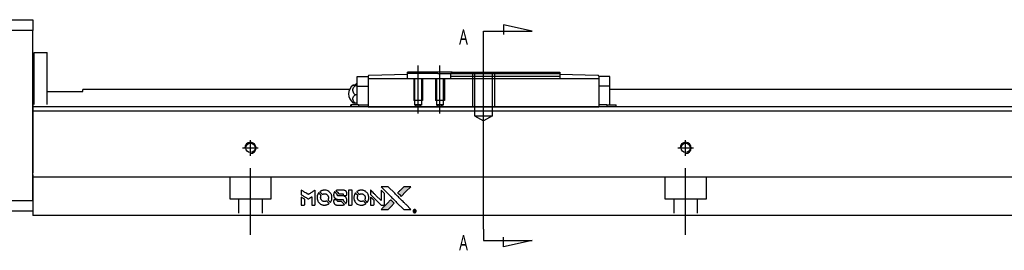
# Model space of a CAD drawing. Header units: millimetres. Extents: x -295 to 3135, y -1402 to 860.
# Tile 21 of 31: x 1548 to 1774, y -915 to -862. Entities that reach past the tile are written whole.
import ezdxf
from ezdxf.lldxf.tags import DXFTag

# ---------------------------------------------------------------- set-up
doc = ezdxf.new("R2010")
doc.units = ezdxf.units.MM
doc.layers.get('0').update_dxf_attribs({"linetype": 'CONTINUOUS'})
doc.styles.add('CHN', font='Microsoft JhengHei.ttf')
tags = doc.linetypes.add('DASHED', pattern=[25.72, 12.86, -12.86]).pattern_tags.tags
tags[6:7] = [DXFTag(74, 4), DXFTag(75, 0), DXFTag(340, '0'), DXFTag(46, 0.0), DXFTag(50, 0.0), DXFTag(44, 0.0), DXFTag(45, 0.0)]
tags[4:5] = [DXFTag(74, 4), DXFTag(75, 0), DXFTag(340, '0'), DXFTag(46, 0.0), DXFTag(50, 0.0), DXFTag(44, 0.0), DXFTag(45, 0.0)]
tags = doc.linetypes.add('HIDDEN', pattern=[0.5, 0.25, -0.25]).pattern_tags.tags
tags[6:7] = [DXFTag(74, 4), DXFTag(75, 0), DXFTag(340, '0'), DXFTag(46, 0.0), DXFTag(50, 0.0), DXFTag(44, 0.0), DXFTag(45, 0.0)]
tags[4:5] = [DXFTag(74, 4), DXFTag(75, 0), DXFTag(340, '0'), DXFTag(46, 0.0), DXFTag(50, 0.0), DXFTag(44, 0.0), DXFTag(45, 0.0)]

# ---------------------------------------------------------------- blocks, each defined once
blk = doc.blocks.new('MosionX logo(完整正式版)')
h = blk.add_hatch(color=22)
h.dxf.hatch_style = 1
h.paths.add_polyline_path([(-1416, 1831), (-1517, 1831), (-1619, 1831), (-1707, 1742, 0.000288), (-1740, 1709, 0.000479), (-1769, 1680, 0.000013), (-1794, 1654, 0.197177), (-1794, 1654, 0.197497), (-1794, 1653, 0.00004), (-1779, 1638, 0.000834), (-1763, 1622, 0.000506), (-1744, 1603), (-1694, 1552), (-1555, 1692)])
h.paths.add_polyline_path([(-1892, 1355), (-1942, 1405, 0.000476), (-1962, 1424, 0.000789), (-1978, 1441, 0.000035), (-1993, 1455, 0.19758), (-1993, 1456, 0.198396), (-1994, 1455, 0.000019), (-2014, 1435, 0.000582), (-2036, 1413, 0.000351), (-2062, 1387, 0.000108), (-2174, 1275, 0.000692), (-2230, 1218, 0.000077), (-2269, 1179, 0.197527), (-2269, 1178, 0.410181), (-2269, 1177, 0.000493), (-2248, 1177, 0.002424), (-2219, 1177, 0.000529), (-2169, 1177), (-2070, 1177), (-1981, 1266)])
at = {"color": 22}
for points in [[(-4562, 1668), (-4562, 1603), (-4545, 1592, -0.000297), (-4534, 1586, -0.000037), (-4510, 1571, -0.000043), (-4482, 1554, -0.000036), (-4452, 1535, 0.000044), (-4422, 1517, 0.000063), (-4396, 1501, 0.000035), (-4374, 1488, 0.0009), (-4368, 1484), (-4360, 1479), (-4348, 1486, 0.001175), (-4342, 1490, 0.000208), (-4329, 1498, 0.000225), (-4315, 1506, 0.000203), (-4300, 1516, -0.000711), (-4286, 1525, -0.001119), (-4274, 1532, -0.000263), (-4263, 1539, -0.04589), (-4262, 1539, -0.519312), (-4261, 1539, -0.001914), (-4261, 1521, -0.003124), (-4260, 1493, -0.000285), (-4260, 1421), (-4260, 1303), (-4219, 1303, 0.001727), (-4189, 1303, 0.025279), (-4179, 1303, 0.073886), (-4173, 1305, 0.07426), (-4167, 1308, 0.03264), (-4166, 1310, 0.01784), (-4164, 1311, 0.017712), (-4163, 1313, 0.026854), (-4162, 1315), (-4160, 1319), (-4160, 1526), (-4159, 1733), (-4162, 1731, -0.004595), (-4163, 1730, -0.00016), (-4169, 1726, -0.000298), (-4177, 1722, -0.000208), (-4185, 1717, 0.000986), (-4210, 1701, 0.00025), (-4250, 1676, 0.000268), (-4292, 1650, 0.000436), (-4329, 1627, -0.002932), (-4341, 1619, -0.004718), (-4351, 1613, -0.001113), (-4360, 1608, -0.227179), (-4361, 1608, -0.045982), (-4362, 1608, -0.000145), (-4374, 1616, -0.000825), (-4387, 1624, -0.000517), (-4403, 1634, 0.000056), (-4458, 1668, 0.000289), (-4488, 1687, 0.000481), (-4511, 1701, 0.000418), (-4535, 1715), (-4562, 1732)], [(-3917, 1731, 0.024131), (-3935, 1728, 0.022344), (-3954, 1723, 0.021883), (-3972, 1717, 0.020884), (-3990, 1709, 0.010669), (-4000, 1703, 0.010389), (-4011, 1697, 0.010913), (-4020, 1692, 0.022227), (-4026, 1687), (-4029, 1685), (-3996, 1653, 0.002452), (-3984, 1640, 0.003628), (-3972, 1630, 0.001662), (-3963, 1621, 0.070159), (-3960, 1619, 0.047671), (-3958, 1618, 0.018624), (-3956, 1618, 0.017921), (-3953, 1617, 0.018804), (-3950, 1617, 0.018255), (-3946, 1617, 0.041312), (-3943, 1617, 0.037164), (-3939, 1618, 0.012342), (-3935, 1620, -0.015101), (-3924, 1624, -0.035998), (-3916, 1626, -0.033244), (-3907, 1627, -0.011249), (-3894, 1627, -0.004059), (-3883, 1627, -0.019693), (-3877, 1627, -0.027943), (-3872, 1626, -0.014411), (-3866, 1624, -0.033089), (-3851, 1619, -0.033887), (-3838, 1613, -0.034021), (-3825, 1604, -0.033942), (-3814, 1594, -0.02816), (-3804, 1582, -0.035032), (-3796, 1570, -0.035269), (-3790, 1557, -0.029196), (-3785, 1543, -0.037862), (-3782, 1526, -0.043657), (-3782, 1510, -0.043064), (-3784, 1494, -0.035184), (-3790, 1477, 0.033699), (-3792, 1470, 0.052815), (-3793, 1463, 0.059167), (-3793, 1456, 0.058972), (-3791, 1450, 0.059208), (-3788, 1445, 0.021125), (-3783, 1439, 0.008691), (-3773, 1429, 0.000851), (-3749, 1405, 0.001873), (-3736, 1393, 0.013884), (-3730, 1387, 0.022355), (-3726, 1385, 0.341453), (-3725, 1385, 0.073011), (-3722, 1388, 0.004587), (-3714, 1399, 0.00748), (-3707, 1411, 0.016837), (-3702, 1420, 0.028606), (-3692, 1443, 0.031352), (-3685, 1465, 0.031004), (-3681, 1489, 0.0268), (-3680, 1514, 0.026698), (-3681, 1541, 0.03002), (-3686, 1566, 0.030357), (-3693, 1590, 0.028554), (-3703, 1614, 0.062944), (-3732, 1658, 0.062206), (-3772, 1694, 0.062448), (-3819, 1719, 0.064355), (-3870, 1731, 0.017377), (-3880, 1731, 0.008369), (-3893, 1731, 0.008367), (-3907, 1731, 0.01757)], [(-3516, 1731, 0.018538), (-3522, 1730, 0.010695), (-3530, 1729, 0.01068), (-3538, 1727, 0.017678), (-3544, 1725, 0.013849), (-3551, 1722, 0.011814), (-3559, 1719, 0.004513), (-3566, 1716, 0.290035), (-3566, 1715, 0.196418), (-3566, 1714, 0.000124), (-3554, 1702, 0.001477), (-3540, 1688, 0.000898), (-3524, 1671), (-3481, 1629), (-3427, 1628, -0.001471), (-3387, 1628, -0.028714), (-3374, 1627, -0.097073), (-3367, 1625, -0.084199), (-3361, 1620, -0.042698), (-3359, 1616, -0.053912), (-3357, 1612, -0.051004), (-3356, 1608, -0.032967), (-3355, 1602, 0.00807), (-3355, 1600, 0.003023), (-3355, 1596, 0.002994), (-3355, 1592, 0.003629), (-3355, 1588), (-3354, 1579), (-3313, 1579, 0.001618), (-3293, 1579, 0.005206), (-3280, 1579, 0.00535), (-3271, 1579, 0.060675), (-3268, 1580, 0.048484), (-3266, 1581, 0.02389), (-3264, 1582, 0.022812), (-3261, 1584, 0.02462), (-3259, 1586, 0.061781), (-3255, 1591, 0.080179), (-3253, 1596, 0.048561), (-3252, 1604, 0.010021), (-3251, 1619, 0.016602), (-3252, 1638, 0.031409), (-3254, 1653, 0.036474), (-3258, 1666, 0.03439), (-3263, 1679, 0.065928), (-3277, 1699, 0.069066), (-3296, 1715, 0.065697), (-3319, 1725, 0.051559), (-3346, 1731, 0.020904), (-3360, 1731, 0.000451), (-3431, 1731, 0.000419), (-3502, 1732, 0.022759)], [(-3202, 1517), (-3202, 1303), (-3160, 1303), (-3118, 1303), (-3113, 1306, 0.071429), (-3109, 1309, 0.054799), (-3105, 1313, 0.053585), (-3102, 1318, 0.060698), (-3101, 1323, 0.033975), (-3100, 1332, 0.000112), (-3100, 1441, 0.000726), (-3100, 1548, 0.001084), (-3101, 1641), (-3102, 1732), (-3152, 1732), (-3202, 1732)], [(-2860, 1730, 0.023681), (-2878, 1728, 0.022402), (-2896, 1723, 0.021929), (-2914, 1717, 0.020503), (-2931, 1709, 0.013745), (-2941, 1704, 0.009767), (-2952, 1698, 0.009658), (-2962, 1691, 0.027804), (-2968, 1687), (-2971, 1685), (-2939, 1653, 0.002053), (-2924, 1638, 0.006738), (-2914, 1628, 0.007826), (-2907, 1622, 0.063909), (-2903, 1619, 0.061532), (-2897, 1617, 0.068674), (-2891, 1617, 0.052072), (-2885, 1618, 0.019648), (-2875, 1621, -0.018366), (-2864, 1624, -0.0288), (-2854, 1626, -0.029061), (-2844, 1627, -0.019155), (-2832, 1627, -0.053809), (-2807, 1624, -0.058833), (-2784, 1615, -0.058566), (-2764, 1601, -0.052525), (-2746, 1582, -0.044733), (-2737, 1566, -0.040573), (-2729, 1547, -0.041123), (-2725, 1529, -0.04951), (-2725, 1511, -0.017369), (-2725, 1502, -0.024255), (-2727, 1495, -0.023787), (-2729, 1487, -0.015798), (-2732, 1479, 0.010631), (-2734, 1474, 0.033653), (-2735, 1470, 0.037806), (-2736, 1467, 0.016307), (-2736, 1462, 0.068179), (-2734, 1453, 0.095747), (-2731, 1446, 0.033418), (-2722, 1436, 0.002133), (-2695, 1409, 0.001452), (-2680, 1395, 0.012393), (-2673, 1388, 0.020479), (-2668, 1385, 0.344362), (-2667, 1385, 0.074287), (-2663, 1388, 0.005454), (-2656, 1400, 0.008391), (-2649, 1412, 0.017097), (-2643, 1422, 0.027375), (-2635, 1442, 0.02835), (-2628, 1463, 0.027723), (-2624, 1485, 0.023913), (-2623, 1509, 0.027047), (-2623, 1537, 0.031685), (-2627, 1563, 0.032425), (-2634, 1588, 0.031013), (-2644, 1612, 0.037914), (-2661, 1641, 0.040153), (-2682, 1667, 0.039834), (-2707, 1688, 0.036173), (-2736, 1707, 0.040752), (-2765, 1719, 0.035885), (-2796, 1728, 0.035491), (-2828, 1731, 0.037615)], [(-2572, 1669), (-2572, 1604), (-2422, 1453), (-2271, 1303), (-2229, 1303, 0.0008), (-2202, 1303, 0.010795), (-2192, 1303, 0.030495), (-2186, 1304, 0.080372), (-2183, 1305, 0.03816), (-2179, 1308, 0.041799), (-2176, 1310, 0.042486), (-2174, 1314, 0.042078), (-2172, 1317, 0.099276), (-2170, 1322, 0.003302), (-2170, 1343, 0.002586), (-2170, 1380, 0.000204), (-2170, 1477), (-2170, 1633), (-2221, 1683), (-2271, 1733), (-2271, 1583), (-2272, 1433), (-2419, 1582, 0.000253), (-2476, 1639, 0.000412), (-2524, 1687, 0.000041), (-2567, 1730, 0.041338), (-2570, 1732), (-2572, 1734)], [(-2150, 1708, -0.000056), (-2089, 1647, -0.000021), (-2004, 1562, -0.000021), (-1911, 1469, -0.000025), (-1823, 1381), (-1619, 1177), (-1518, 1177), (-1417, 1177), (-1553, 1315, 0.000274), (-1619, 1381, 0.000123), (-1705, 1467, 0.000121), (-1797, 1559, 0.000165), (-1879, 1641), (-2068, 1831), (-2170, 1831), (-2272, 1831)], [(-1707, 1742, 0.000288), (-1740, 1709, 0.000479), (-1769, 1680, 0.000013), (-1794, 1654, 0.197177), (-1794, 1654, 0.197497), (-1794, 1653, 0.00004), (-1779, 1638, 0.000836), (-1763, 1622, 0.000505), (-1744, 1603), (-1694, 1552), (-1555, 1692), (-1416, 1831), (-1517, 1831), (-1619, 1831)], [(-4562, 1417), (-4562, 1303), (-4521, 1303, 0.000842), (-4494, 1303, 0.010591), (-4484, 1303, 0.028995), (-4479, 1303, 0.069543), (-4475, 1305, 0.051063), (-4471, 1307, 0.039932), (-4468, 1310, 0.039414), (-4465, 1314, 0.045845), (-4462, 1318, 0.094811), (-4461, 1322, 0.007124), (-4461, 1333, 0.004713), (-4461, 1352, 0.000534), (-4461, 1395), (-4461, 1469), (-4471, 1475, 0.000828), (-4502, 1494, 0.000879), (-4532, 1513, 0.000048), (-4561, 1530, 0.137596), (-4562, 1531, 0.413028), (-4562, 1530, 0.000016), (-4562, 1497, 0.000623), (-4562, 1460, 0.000374)], [(-4068, 1643, 0.064158), (-4094, 1594, 0.06356), (-4108, 1539, 0.064004), (-4107, 1483, 0.066747), (-4091, 1429, 0.04321), (-4073, 1396, 0.044737), (-4050, 1367, 0.044901), (-4021, 1342, 0.044184), (-3989, 1323, 0.026293), (-3965, 1313, 0.033344), (-3941, 1306, 0.033227), (-3917, 1303, 0.025815), (-3890, 1302, 0.023119), (-3864, 1304, 0.031044), (-3841, 1308, 0.031337), (-3819, 1315, 0.024258), (-3796, 1325, 0.015622), (-3788, 1329, 0.008495), (-3778, 1335, 0.008415), (-3769, 1341, 0.020814), (-3763, 1346), (-3760, 1348), (-3791, 1379, 0.002843), (-3814, 1403, 0.033917), (-3823, 1411, 0.087906), (-3831, 1414, 0.073302), (-3839, 1416, 0.022047), (-3843, 1415, 0.026465), (-3847, 1415, 0.022233), (-3851, 1414, 0.009985), (-3857, 1412, -0.039011), (-3876, 1407, -0.044398), (-3896, 1406, -0.045096), (-3915, 1408, -0.04265), (-3934, 1413, -0.071154), (-3961, 1428, -0.068827), (-3983, 1450, -0.068713), (-3998, 1476, -0.070507), (-4005, 1506, -0.028605), (-4006, 1519, -0.031418), (-4005, 1531, -0.031044), (-4002, 1544, -0.02668), (-3998, 1556, 0.038913), (-3996, 1564, 0.043732), (-3995, 1571, 0.047754), (-3995, 1578, 0.075756), (-3997, 1583, 0.07294), (-3999, 1586, 0.003456), (-4006, 1594, 0.005023), (-4017, 1605, 0.002422), (-4030, 1619, 0.000819), (-4042, 1631, 0.001349), (-4053, 1641, 0.0001), (-4062, 1650, 0.205335), (-4062, 1651, 0.219821), (-4063, 1650, 0.002494), (-4064, 1648, 0.007089), (-4066, 1646, 0.004494)], [(-3615, 1454, 0.065483), (-3620, 1451, 0.053271), (-3625, 1447, 0.052018), (-3628, 1443, 0.0556), (-3631, 1437, 0.036839), (-3632, 1434, 0.026922), (-3632, 1430, 0.016905), (-3633, 1424, 0.004317), (-3633, 1416, 0.016369), (-3632, 1397, 0.029936), (-3630, 1382, 0.03418), (-3627, 1369, 0.031327), (-3621, 1356, 0.046935), (-3612, 1340, 0.054053), (-3600, 1327, 0.053701), (-3585, 1317, 0.045364), (-3568, 1309, 0.032479), (-3552, 1305, 0.03386), (-3537, 1303, 0.013578), (-3512, 1303, 0.001155), (-3450, 1303, 0.000413), (-3396, 1303, 0.005008), (-3375, 1304, 0.013199), (-3364, 1304, 0.033956), (-3355, 1305, 0.013909), (-3347, 1308, 0.010864), (-3337, 1310, 0.010938), (-3329, 1313, 0.028702), (-3323, 1316), (-3318, 1318), (-3362, 1362), (-3405, 1406), (-3455, 1406, -0.001504), (-3477, 1406, -0.00328), (-3493, 1406, -0.001901), (-3506, 1406, -0.061333), (-3510, 1407, -0.063621), (-3514, 1409, -0.048633), (-3518, 1412, -0.046769), (-3522, 1415, -0.047961), (-3525, 1420, -0.02678), (-3526, 1424, -0.050957), (-3527, 1427, -0.029398), (-3528, 1431, -0.00401), (-3528, 1441), (-3529, 1456), (-3569, 1456, 0.001061), (-3593, 1456, 0.009147), (-3604, 1455, 0.020721), (-3611, 1455, 0.051619)], [(-3610, 1675, 0.023289), (-3616, 1665, 0.026845), (-3621, 1655, 0.026047), (-3626, 1644, 0.019751), (-3629, 1631, 0.013249), (-3631, 1624, 0.025169), (-3631, 1618, 0.016532), (-3632, 1611, 0.002937), (-3632, 1598, 0.003317), (-3632, 1586, 0.011808), (-3631, 1578, 0.01777), (-3631, 1572, 0.021476), (-3630, 1567, 0.04325), (-3623, 1544, 0.045753), (-3612, 1523, 0.04649), (-3598, 1505, 0.047672), (-3581, 1490, 0.025315), (-3573, 1485, 0.015208), (-3564, 1480, 0.01512), (-3554, 1476, 0.022488), (-3546, 1473, 0.027857), (-3532, 1469, 0.034138), (-3519, 1467, 0.014286), (-3499, 1467, 0.00124), (-3449, 1467, -0.00103), (-3418, 1467, -0.002552), (-3396, 1466, -0.001594), (-3379, 1466, -0.047676), (-3374, 1466, -0.085307), (-3367, 1463, -0.097789), (-3361, 1457, -0.085947), (-3357, 1450, -0.051339), (-3356, 1440, 0.014634), (-3355, 1436, 0.015028), (-3355, 1433, 0.014927), (-3354, 1430, 0.059415), (-3353, 1429, 0.070595), (-3351, 1425, 0.00028), (-3315, 1389, 0.000111), (-3279, 1352, 0.200239), (-3277, 1352, 0.268906), (-3276, 1352, 0.001866), (-3271, 1361, 0.007532), (-3267, 1370, 0.017818), (-3263, 1376, 0.013256), (-3261, 1383, 0.011636), (-3258, 1391, 0.011528), (-3256, 1399, 0.012303), (-3254, 1407, 0.0423), (-3252, 1419, 0.013657), (-3252, 1437, 0.013857), (-3252, 1455, 0.037428), (-3254, 1468, 0.014927), (-3256, 1477, 0.0122), (-3259, 1486, 0.012518), (-3262, 1494, 0.023062), (-3265, 1501, 0.065961), (-3281, 1525, 0.06055), (-3304, 1545, 0.059676), (-3331, 1559, 0.060497), (-3360, 1567, 0.025683), (-3367, 1567, 0.001528), (-3386, 1567, 0.002124), (-3410, 1568, 0.001173), (-3439, 1568, -0.000809), (-3490, 1568, -0.017164), (-3506, 1568, -0.063931), (-3514, 1570, -0.108429), (-3520, 1573, -0.052941), (-3523, 1577, -0.063675), (-3525, 1582, -0.050562), (-3526, 1587, -0.020337), (-3527, 1595, 0.009897), (-3528, 1599, 0.016482), (-3528, 1603, 0.019019), (-3529, 1606, 0.06043), (-3530, 1608, 0.076267), (-3533, 1613, 0.00054), (-3566, 1646, 0.000307), (-3601, 1680, 0.142594), (-3604, 1681, 0.232419), (-3604, 1681, 0.022995), (-3606, 1680, 0.024627), (-3608, 1678, 0.015407)], [(-3011, 1643, 0.018008), (-3017, 1634, 0.009842), (-3023, 1622, 0.009807), (-3030, 1610, 0.015716), (-3035, 1599, 0.048467), (-3047, 1561, 0.045841), (-3052, 1520, 0.046006), (-3049, 1479, 0.049638), (-3039, 1441, 0.064819), (-3012, 1391, 0.06695), (-2974, 1350, 0.066691), (-2926, 1320, 0.063505), (-2872, 1304, 0.03135), (-2858, 1302, 0.010439), (-2837, 1302, 0.010391), (-2817, 1302, 0.032408), (-2803, 1304, 0.015696), (-2787, 1307, 0.018095), (-2771, 1312, 0.018551), (-2757, 1317, 0.018352), (-2743, 1323, 0.015568), (-2733, 1328, 0.009832), (-2723, 1334, 0.009795), (-2713, 1341, 0.023727), (-2706, 1346), (-2703, 1348), (-2734, 1379, 0.001528), (-2751, 1397, 0.010022), (-2760, 1406, 0.019586), (-2766, 1411, 0.061865), (-2771, 1413, 0.055054), (-2777, 1415, 0.061607), (-2784, 1416, 0.048725), (-2792, 1415, 0.020221), (-2802, 1412, -0.017722), (-2813, 1409, -0.02685), (-2822, 1407, -0.02759), (-2832, 1406, -0.020233), (-2843, 1406, -0.04793), (-2864, 1409, -0.048386), (-2883, 1416, -0.047866), (-2901, 1426, -0.044964), (-2917, 1440, -0.04333), (-2931, 1457, -0.050921), (-2941, 1475, -0.051473), (-2946, 1495, -0.0459), (-2948, 1516, -0.019014), (-2948, 1526, -0.024114), (-2947, 1535, -0.025081), (-2945, 1544, -0.023892), (-2942, 1553, 0.008624), (-2939, 1560, 0.026486), (-2938, 1564, 0.035074), (-2937, 1568, 0.02756), (-2937, 1573, 0.087163), (-2939, 1580, 0.073291), (-2942, 1587, 0.028074), (-2951, 1596, 0.002594), (-2973, 1619), (-3005, 1651)], [(-2572, 1416), (-2572, 1303), (-2530, 1303), (-2488, 1303), (-2483, 1306, 0.03146), (-2480, 1308, 0.026444), (-2478, 1310, 0.026444), (-2476, 1312, 0.031457), (-2475, 1314), (-2472, 1319), (-2471, 1375), (-2471, 1431), (-2521, 1481, 0.000745), (-2540, 1499, 0.001228), (-2556, 1515, 0.000087), (-2571, 1529, 0.195134), (-2571, 1530, 0.412117), (-2572, 1529, 0.000048), (-2572, 1496, 0.00109), (-2572, 1460, 0.000653)], [(-2062, 1387, 0.000108), (-2174, 1275, 0.000692), (-2230, 1218, 0.000077), (-2269, 1179, 0.197527), (-2269, 1178, 0.410182), (-2269, 1177, 0.000493), (-2248, 1177, 0.002424), (-2219, 1177, 0.000529), (-2170, 1177), (-2070, 1177), (-1981, 1266), (-1892, 1355), (-1942, 1405, 0.000476), (-1962, 1424, 0.000789), (-1978, 1441, 0.000035), (-1993, 1455, 0.19758), (-1993, 1456, 0.198396), (-1994, 1455, 0.000019), (-2014, 1435, 0.000582), (-2036, 1413, 0.000351)], [(-1319, 1173, 0.082374), (-1332, 1167, 0.083404), (-1342, 1157, 0.082663), (-1349, 1145, 0.07897), (-1351, 1130, 0.084941), (-1349, 1114, 0.08953), (-1341, 1100, 0.090743), (-1329, 1090, 0.090193), (-1313, 1085, 0.10067), (-1296, 1085, 0.099454), (-1281, 1093, 0.097736), (-1269, 1106, 0.09365), (-1263, 1122, 0.07584), (-1263, 1135, 0.068415), (-1267, 1148, 0.068328), (-1274, 1159, 0.075277), (-1283, 1168, 0.059367), (-1291, 1172, 0.048986), (-1300, 1174, 0.048519), (-1310, 1174, 0.055347)], [(-1325, 1129), (-1325, 1104), (-1322, 1104), (-1319, 1104), (-1319, 1114), (-1319, 1125), (-1313, 1125), (-1306, 1126), (-1302, 1119, -0.003356), (-1300, 1116, -0.002757), (-1298, 1113, -0.002784), (-1296, 1110, -0.007382), (-1295, 1108, 0.019487), (-1294, 1105, 0.098302), (-1293, 1104, 0.116932), (-1291, 1104, 0.032798), (-1289, 1104), (-1285, 1104), (-1288, 1108, 0.005748), (-1289, 1111, 0.002522), (-1291, 1114, 0.002495), (-1293, 1117, 0.00334), (-1295, 1120), (-1299, 1126), (-1296, 1128, 0.066516), (-1292, 1130, 0.085926), (-1290, 1133, 0.082934), (-1289, 1137, 0.05747), (-1289, 1141, 0.023576), (-1289, 1144, 0.043538), (-1289, 1146, 0.050891), (-1290, 1148, 0.049897), (-1291, 1149, 0.067884), (-1295, 1152, 0.077412), (-1298, 1154, 0.049266), (-1304, 1154, 0.012208), (-1313, 1155), (-1325, 1155)], [(-1298, 1147, -0.120545), (-1296, 1144, -0.09136), (-1295, 1141, -0.087576), (-1296, 1137, -0.098026), (-1297, 1134, -0.079907), (-1299, 1133, -0.087697), (-1300, 1132, -0.041371), (-1303, 1132, -0.005557), (-1309, 1132), (-1319, 1131), (-1319, 1140), (-1319, 1149), (-1310, 1149, -0.007471), (-1305, 1149, -0.035301), (-1302, 1148, -0.060486), (-1300, 1148, -0.063546)]]:
    blk.add_lwpolyline(points, format="xyb", close=True, dxfattribs=at)

msp = doc.modelspace()

# ---------------------------------------------------------------- linework, layer by layer
at = {"linetype": 'Continuous'}
for p, q in [((1492.17, -861.65), (1551.17, -861.65)), ((1551.17, -861.65), (1551.17, -864.15)), ((1551.17, -864.15), (1492.17, -864.15)), ((1551.17, -903.15), (1551.17, -864.15)), ((1551.47, -869.15), (1554.47, -869.15)), ((1551.47, -881.1), (1551.47, -869.15)), ((1551.47, -869.15), (1554.47, -869.15)), ((1551.47, -881.1), (1551.47, -869.15)), ((1554.47, -881.1), (1554.47, -869.15)), ((1554.47, -881.1), (1554.47, -869.15)), ((1551.47, -872.4), (1551.17, -872.4)), ((1551.47, -872.4), (1551.17, -872.4)), ((1625.73, -876.9), (1625.73, -874.7)), ((1625.73, -874.7), (1628.23, -874.7)), ((1628.23, -874.7), (1628.23, -874.63)), ((1628.23, -874.7), (1628.23, -875.2)), ((1628.23, -875.2), (1628.23, -879.7)), ((1681.23, -875.2), (1628.23, -875.2)), ((1637.23, -874.2), (1628.42, -874.43)), ((1647.53, -873.7), (1637.23, -873.7)), ((1637.23, -874), (1637.23, -873.7)), ((1637.23, -874.2), (1637.23, -874)), ((1644.23, -874), (1637.23, -874)), ((1637.23, -875.2), (1637.23, -874.2)), ((1644.23, -874), (1647.23, -874)), ((1647.53, -873.7), (1647.23, -874)), ((1647.23, -874.7), (1647.23, -874)), ((1672.23, -874.7), (1647.23, -874.7)), ((1647.23, -875.2), (1647.23, -874.7)), ((1647.53, -873.7), (1672.23, -873.7)), ((1672.23, -873.7), (1672.23, -874.7)), ((1681.03, -874.43), (1672.23, -874.2)), ((1672.23, -874.7), (1672.23, -875.2)), ((1681.23, -874.63), (1681.23, -874.7)), ((1681.23, -874.7), (1681.23, -875.2)), ((1683.73, -874.7), (1681.23, -874.7)), ((1681.23, -875.2), (1681.23, -879.7)), ((1683.73, -876.9), (1683.73, -874.7)), ((1625.27, -876.59), (1625.73, -876.59)), ((1625.73, -876.83), (1625.27, -876.83)), ((1625.73, -876.9), (1628.23, -876.9)), ((1625.73, -880.2), (1625.73, -876.9)), ((1681.23, -876.9), (1681.23, -880.17)), ((1683.73, -876.9), (1681.23, -876.9)), ((1683.73, -880.2), (1683.73, -876.9)), ((1554.47, -878.15), (1562.67, -878.15)), ((1623.93, -877.7), (1562.67, -877.7)), ((1562.67, -878.15), (1562.67, -877.7)), ((1625.73, -878.93), (1625.27, -878.93)), ((1628.23, -879.7), (1628.23, -881.46)), ((1951.17, -877.7), (1683.73, -877.7)), ((1684, -877.7), (1683.73, -877.7)), ((1650.42, -881.65), (1551.17, -881.65)), ((1624.34, -881.2), (1624.23, -881.2)), ((1624.23, -881.65), (1624.23, -881.2)), ((1626.04, -881.2), (1624.34, -881.2)), ((1624.34, -881.2), (1624.34, -881.65)), ((1625.73, -880.81), (1625.27, -880.81)), ((1625.73, -881.2), (1625.73, -880.2)), ((1626.04, -881.2), (1628.23, -881.2)), ((1626.04, -881.2), (1626.04, -881.65)), ((1628.23, -881.46), (1628.23, -881.63)), ((1628.23, -881.63), (1681.23, -881.63)), ((1628.23, -881.63), (1628.23, -881.65)), ((1951.17, -881.65), (1650.42, -881.65)), ((1681.23, -880.17), (1681.23, -881.46)), ((1683.07, -881.2), (1681.23, -881.2)), ((1681.23, -881.46), (1681.23, -881.62)), ((1681.23, -881.63), (1681.23, -881.65)), ((1683.07, -881.2), (1685.11, -881.2)), ((1683.07, -881.2), (1683.07, -881.65)), ((1683.73, -881.2), (1683.73, -880.2)), ((1685.11, -881.2), (1685.23, -881.2)), ((1685.11, -881.2), (1685.11, -881.65)), ((1685.23, -881.65), (1685.23, -881.2)), ((1951.17, -882.65), (1551.17, -882.65)), ((1551.17, -897.3), (1551.17, -904.1)), ((1646.27, -897.85), (1551.17, -897.85)), ((1951.17, -897.85), (1646.27, -897.85)), ((1536.17, -903.15), (1551.17, -903.15)), ((1551.17, -904.1), (1551.17, -906.65)), ((1551.17, -905.65), (1536.17, -905.65)), ((1644.01, -906.65), (1551.17, -906.65)), ((1951.17, -906.65), (1644.01, -906.65))]:
    msp.add_line(p, q, dxfattribs=at)
for p, q in [((1665.87, -864.26), (1659.29, -862.83)), ((1659.29, -862.83), (1659.29, -865.06)), ((1654.73, -864.26), (1665.87, -864.26)), ((1654.73, -866.9), (1654.73, -864.26)), ((1654.73, -909.77), (1654.73, -866.9)), ((1654.73, -886.7), (1654.73, -870.7)), ((1639.73, -883.2), (1639.73, -872.2)), ((1644.73, -883.2), (1644.73, -872.2)), ((1654.73, -909.77), (1654.73, -912.4)), ((1654.73, -912.4), (1665.87, -912.4)), ((1659.29, -913.84), (1659.29, -911.61)), ((1665.87, -912.4), (1659.29, -913.84))]:
    msp.add_line(p, q)
at = {"linetype": 'DASHED'}
for p, q in [((1625.73, -874.7), (1625.73, -874.7)), ((1628.23, -874.7), (1628.23, -874.7)), ((1628.23, -874.8), (1628.23, -874.8)), ((1628.23, -875.2), (1628.23, -876.9)), ((1681.23, -874.7), (1681.23, -874.7)), ((1681.23, -874.8), (1681.23, -874.8)), ((1681.23, -875.2), (1681.23, -876.9)), ((1683.73, -874.7), (1683.73, -874.7)), ((1551.17, -881.1), (1551.17, -882.1)), ((1551.17, -882.1), (1551.17, -896.8)), ((1551.17, -903.15), (1551.17, -905.65))]:
    msp.add_line(p, q, dxfattribs=at)
at = {"linetype": 'HIDDEN', "ltscale": 3}
for p, q in [((1638.73, -875.2), (1638.73, -880.2)), ((1638.9, -875.2), (1638.9, -881.2)), ((1640.55, -881.2), (1640.55, -875.2)), ((1640.73, -875.2), (1640.73, -880.2)), ((1643.73, -875.2), (1643.73, -880.2)), ((1643.9, -875.2), (1643.9, -881.2)), ((1645.55, -881.2), (1645.55, -875.2)), ((1645.73, -875.2), (1645.73, -880.2)), ((1647.23, -874), (1672.23, -874)), ((1652.23, -873.7), (1652.23, -881.7)), ((1652.66, -873.7), (1652.66, -883.7)), ((1656.79, -883.7), (1656.79, -873.7)), ((1657.23, -873.7), (1657.23, -881.7)), ((1640.73, -880.2), (1638.73, -880.2)), ((1640.55, -881.2), (1638.9, -881.2)), ((1638.9, -881.2), (1639.73, -881.67)), ((1640.55, -881.2), (1639.73, -881.67)), ((1645.73, -880.2), (1643.73, -880.2)), ((1645.55, -881.2), (1643.9, -881.2)), ((1643.9, -881.2), (1644.73, -881.67)), ((1645.55, -881.2), (1644.73, -881.67)), ((1652.23, -881.7), (1657.23, -881.7)), ((1652.66, -883.7), (1656.79, -883.7)), ((1652.66, -883.7), (1654.73, -884.89)), ((1656.79, -883.7), (1654.73, -884.89))]:
    msp.add_line(p, q, dxfattribs=at)
at = {"ltscale": 0.5}
for p, q in [((1599.37, -891.1), (1602.97, -891.1)), ((1601.17, -892.96), (1601.17, -889.3)), ((1699.37, -891.1), (1702.97, -891.1)), ((1701.17, -892.96), (1701.17, -889.3)), ((1601.17, -911.1), (1601.17, -895.74)), ((1701.17, -911.1), (1701.17, -895.74))]:
    msp.add_line(p, q, dxfattribs=at)
at = {"linetype": 'DASHED', "ltscale": 0.1}
for p, q in [((1596.42, -897.85), (1596.42, -902.8)), ((1605.92, -902.8), (1605.92, -897.85)), ((1696.42, -897.85), (1696.42, -902.8)), ((1705.92, -902.8), (1705.92, -897.85)), ((1596.42, -902.8), (1605.92, -902.8)), ((1598.42, -902.8), (1598.42, -906.1)), ((1603.92, -906.1), (1603.92, -902.8)), ((1696.42, -902.8), (1705.92, -902.8)), ((1698.42, -902.8), (1698.42, -906.1)), ((1703.92, -906.1), (1703.92, -902.8))]:
    msp.add_line(p, q, dxfattribs=at)
at = {"linetype": 'Continuous'}
for centre in [(1601.17, -891.1), (1701.17, -891.1)]:
    msp.add_circle(centre, 1.07, dxfattribs=at)
for centre, radius, start, end in [((1628.43, -874.63), 0.2, 91.5, 180), ((1681.03, -874.63), 0.2, 0, 88.5), ((1626.23, -878.7), 2.5, 126.4021, 180), ((1627.22, -878.65), 2.85, 121.5132, 134.2433), ((1626.23, -878.7), 2.5, 180, 233.5675)]:
    msp.add_arc(centre, radius, start, end, dxfattribs=at)
at = {"linetype": 'DASHED'}
msp.add_arc((1627.22, -878.65), 2.85, 134.2433, 138.6569, dxfattribs=at)
for centre in [(1601.17, -891.1), (1701.17, -891.1)]:
    msp.add_arc(centre, 1.3, 270, 180)
at = {"linetype": 'Continuous'}
for points, knots in [([(1625.27, -876.83), (1625.14, -876.82), (1625.03, -876.8), (1624.85, -876.77), (1624.79, -876.76), (1624.72, -876.72), (1624.72, -876.7), (1624.76, -876.67), (1624.81, -876.65), (1624.97, -876.62), (1625.07, -876.61), (1625.22, -876.59), (1625.24, -876.59), (1625.27, -876.59)], [0, 0, 0, 0, 0.192078, 0.192078, 0.384156, 0.384156, 0.576234, 0.576234, 0.768312, 0.768312, 0.960389, 0.960389, 1, 1, 1, 1]), ([(1625.27, -878.93), (1625.14, -878.84), (1625.03, -878.72), (1624.85, -878.45), (1624.79, -878.31), (1624.72, -878.01), (1624.72, -877.85), (1624.76, -877.55), (1624.81, -877.4), (1624.97, -877.12), (1625.07, -877), (1625.22, -876.87), (1625.24, -876.85), (1625.27, -876.83)], [0, 0, 0, 0, 0.192078, 0.192078, 0.384156, 0.384156, 0.576234, 0.576234, 0.768312, 0.768312, 0.960389, 0.960389, 1, 1, 1, 1]), ([(1625.27, -880.81), (1625.14, -880.72), (1625.03, -880.61), (1624.85, -880.38), (1624.79, -880.25), (1624.72, -879.98), (1624.72, -879.84), (1624.76, -879.57), (1624.81, -879.44), (1624.97, -879.2), (1625.07, -879.09), (1625.22, -878.97), (1625.24, -878.95), (1625.27, -878.93)], [0, 0, 0, 0, 0.192078, 0.192078, 0.384156, 0.384156, 0.576234, 0.576234, 0.768312, 0.768312, 0.960389, 0.960389, 1, 1, 1, 1]), ([(1624.74, -880.71), (1624.76, -880.72), (1624.81, -880.74), (1624.97, -880.77), (1625.07, -880.79), (1625.22, -880.8), (1625.24, -880.8), (1625.27, -880.81)], [0, 0, 0, 0, 0.448024, 0.448024, 0.905631, 0.905631, 1, 1, 1, 1])]:
    msp.add_open_spline(points, degree=3, knots=knots, dxfattribs=at)
msp.add_open_spline([(1681.23, -881.62), (1681.23, -881.63)], degree=1, dxfattribs=at)

# ---------------------------------------------------------------- block references
at = {"xscale": 0.008, "yscale": 0.008, "zscale": 0.008}
msp.add_blockref('MosionX logo(完整正式版)', (1649.36, -914.66), dxfattribs=at)

# ---------------------------------------------------------------- texts
at = {"style": 'CHN', "width": 0.7}
for p in [(1649.11, -867.4), (1649.11, -914.62)]:
    msp.add_text('A', height=3.5, dxfattribs=at).set_placement(p)

doc.saveas('drawing.dxf')
